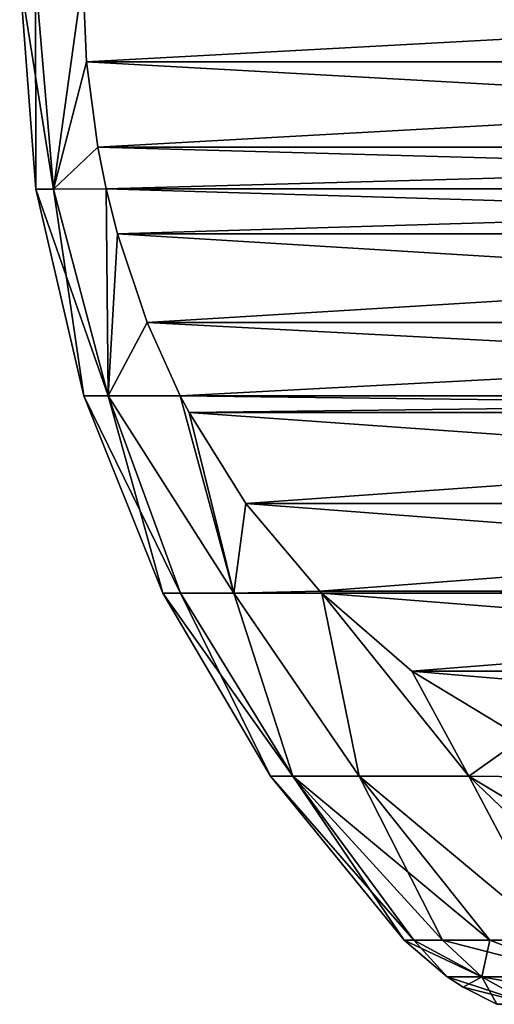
# Model space of a CAD drawing. Header units: metres. Extents: x -63.9 to 30, y -21 to 69.
# Tile 54 of 110: x -16 to -14.3, y 32.6 to 36.1. Entities that reach past the tile are written whole.
import ezdxf

# ---------------------------------------------------------------- set-up
doc = ezdxf.new("R2010")
doc.units = ezdxf.units.M
doc.layers.add('solid_SHOWER_ONO150MM_EU_AS_SW0001', color=7, linetype='CONTINUOUS')

msp = doc.modelspace()

# ---------------------------------------------------------------- linework, layer by layer
at = {"layer": 'solid_SHOWER_ONO150MM_EU_AS_SW0001'}
for points in [[(-15.942318, 35.499031, 12.5), (-16, 36.256329, 12.5), (-15.943466, 36.256329, 11.156164)], [(-15.878857, 35.499031, 13.92106), (-15.943466, 36.256329, 13.843836), (-16, 36.256329, 12.5)], [(-15.878857, 35.499031, 13.92106), (-16, 36.256329, 12.5), (-15.942318, 35.499031, 12.5)], [(-15.942318, 35.499031, -137.5), (-16, 36.256329, -137.5), (-15.943466, 36.256329, -138.843842)], [(-15.878857, 35.499031, -136.078934), (-15.943466, 36.256329, -136.156158), (-16, 36.256329, -137.5)], [(-15.878857, 35.499031, -136.078934), (-16, 36.256329, -137.5), (-15.942318, 35.499031, -137.5)], [(-15.878857, 35.499031, 11.07894), (-15.943466, 36.256329, 11.156164), (-15.774263, 36.256329, 9.821825)], [(-15.942318, 35.499031, 12.5), (-15.943466, 36.256329, 11.156164), (-15.878857, 35.499031, 11.07894)], [(-15.878857, 35.499031, 13.92106), (-15.774263, 36.256329, 15.178175), (-15.943466, 36.256329, 13.843836)], [(-15.878857, 35.499031, -138.921066), (-15.943466, 36.256329, -138.843842), (-15.774263, 36.256329, -140.178177)], [(-15.942318, 35.499031, -137.5), (-15.943466, 36.256329, -138.843842), (-15.878857, 35.499031, -138.921066)], [(-15.878857, 35.499031, -136.078934), (-15.774263, 36.256329, -134.821823), (-15.943466, 36.256329, -136.156158)], [(-15.761121, 35.954338, 9.799063), (-15.878857, 35.499031, 11.07894), (-15.774263, 36.256329, 9.821825)], [(-15.761121, 35.954338, 15.200937), (-15.774263, 36.256329, 15.178175), (-15.878857, 35.499031, 13.92106)], [(-15.761121, 35.954338, -140.200943), (-15.878857, 35.499031, -138.921066), (-15.774263, 36.256329, -140.178177)], [(-15.761121, 35.954338, -134.799057), (-15.774263, 36.256329, -134.821823), (-15.878857, 35.499031, -136.078934)], [(-10.219641, 35.954338, 0.200937), (-15.774263, 36.256329, 9.821825), (-10.206499, 36.256329, 0.178175)], [(-15.761121, 35.954338, 15.200937), (-10.206499, 36.256329, 24.821825), (-15.774263, 36.256329, 15.178175)], [(-15.761121, 35.954338, 9.799063), (-15.774263, 36.256329, 9.821825), (-10.219641, 35.954338, 0.200937)], [(-10.219641, 35.954338, -149.799057), (-15.774263, 36.256329, -140.178177), (-10.206499, 36.256329, -149.821823)], [(-15.761121, 35.954338, -134.799057), (-10.206499, 36.256329, -125.178177), (-15.774263, 36.256329, -134.821823)], [(-15.761121, 35.954338, -140.200943), (-15.774263, 36.256329, -140.178177), (-10.219641, 35.954338, -149.799057)], [(-10.219641, 35.954338, 24.799063), (-10.206499, 36.256329, 24.821825), (-15.761121, 35.954338, 15.200937)], [(-10.219641, 35.954338, -125.200935), (-10.206499, 36.256329, -125.178177), (-15.761121, 35.954338, -134.799057)], [(-15.761121, 35.954338, 9.799063), (-15.720674, 35.64933, 9.729006), (-15.878857, 35.499031, 11.07894)], [(-15.720675, 35.64933, 15.270993), (-15.761121, 35.954338, 15.200937), (-15.878857, 35.499031, 13.92106)], [(-15.761121, 35.954338, -140.200943), (-15.720674, 35.64933, -140.270996), (-15.878857, 35.499031, -138.921066)], [(-15.720675, 35.64933, -134.729004), (-15.761121, 35.954338, -134.799057), (-15.878857, 35.499031, -136.078934)], [(-15.761121, 35.954338, 9.799063), (-10.219641, 35.954338, 0.200937), (-10.260088, 35.64933, 0.270993)], [(-15.761121, 35.954338, 9.799063), (-10.260088, 35.64933, 0.270993), (-15.720674, 35.64933, 9.729006)], [(-10.219641, 35.954338, 24.799063), (-15.761121, 35.954338, 15.200937), (-15.720675, 35.64933, 15.270993)], [(-15.761121, 35.954338, -140.200943), (-10.219641, 35.954338, -149.799057), (-10.260088, 35.64933, -149.729004)], [(-15.761121, 35.954338, -140.200943), (-10.260088, 35.64933, -149.729004), (-15.720674, 35.64933, -140.270996)], [(-10.219641, 35.954338, -125.200935), (-15.761121, 35.954338, -134.799057), (-15.720675, 35.64933, -134.729004)], [(-10.219641, 35.954338, 24.799063), (-15.720675, 35.64933, 15.270993), (-10.260088, 35.64933, 24.729006)], [(-10.219641, 35.954338, -125.200935), (-15.720675, 35.64933, -134.729004), (-10.260088, 35.64933, -125.270996)], [(-15.720674, 35.64933, 9.729006), (-15.690527, 35.50021, 9.676789), (-15.878857, 35.499031, 11.07894)], [(-15.720675, 35.64933, 15.270993), (-15.878857, 35.499031, 13.92106), (-15.690527, 35.50021, 15.323211)], [(-15.720674, 35.64933, -140.270996), (-15.690527, 35.50021, -140.323212), (-15.878857, 35.499031, -138.921066)], [(-15.720675, 35.64933, -134.729004), (-15.878857, 35.499031, -136.078934), (-15.690527, 35.50021, -134.676788)], [(-10.260088, 35.64933, 24.729006), (-15.720675, 35.64933, 15.270993), (-15.690527, 35.50021, 15.323211)], [(-10.260088, 35.64933, -125.270996), (-15.720675, 35.64933, -134.729004), (-15.690527, 35.50021, -134.676788)], [(-15.720674, 35.64933, 9.729006), (-10.260088, 35.64933, 0.270993), (-10.290236, 35.50021, 0.323211)], [(-15.720674, 35.64933, 9.729006), (-10.290236, 35.50021, 0.323211), (-15.690527, 35.50021, 9.676789)], [(-15.720674, 35.64933, -140.270996), (-10.260088, 35.64933, -149.729004), (-10.290236, 35.50021, -149.676788)], [(-15.720674, 35.64933, -140.270996), (-10.290236, 35.50021, -149.676788), (-15.690527, 35.50021, -140.323212)], [(-10.260088, 35.64933, 24.729006), (-15.690527, 35.50021, 15.323211), (-10.290236, 35.50021, 24.676788)], [(-10.260088, 35.64933, -125.270996), (-15.690527, 35.50021, -134.676788), (-10.290236, 35.50021, -125.323212)], [(-15.942318, 35.499031, 12.5), (-15.878857, 35.499031, 11.07894), (-15.770373, 34.758484, 12.5)], [(-15.683389, 34.758484, 14.154086), (-15.942318, 35.499031, 12.5), (-15.770373, 34.758484, 12.5)], [(-15.878857, 35.499031, 13.92106), (-15.942318, 35.499031, 12.5), (-15.683389, 34.758484, 14.154086)], [(-15.942318, 35.499031, -137.5), (-15.878857, 35.499031, -138.921066), (-15.770373, 34.758484, -137.5)], [(-15.683389, 34.758484, -135.845917), (-15.942318, 35.499031, -137.5), (-15.770373, 34.758484, -137.5)], [(-15.878857, 35.499031, -136.078934), (-15.942318, 35.499031, -137.5), (-15.683389, 34.758484, -135.845917)], [(-15.878857, 35.499031, 11.07894), (-15.690527, 35.50021, 9.676789), (-15.683389, 34.758484, 10.845914)], [(-15.690527, 35.50021, 15.323211), (-15.878857, 35.499031, 13.92106), (-15.683389, 34.758484, 14.154086)], [(-15.878857, 35.499031, -138.921066), (-15.690527, 35.50021, -140.323212), (-15.683389, 34.758484, -139.154083)], [(-15.690527, 35.50021, -134.676788), (-15.878857, 35.499031, -136.078934), (-15.683389, 34.758484, -135.845917)], [(-15.878857, 35.499031, 11.07894), (-15.683389, 34.758484, 10.845914), (-15.770373, 34.758484, 12.5)], [(-15.878857, 35.499031, -138.921066), (-15.683389, 34.758484, -139.154083), (-15.770373, 34.758484, -137.5)], [(-15.690527, 35.50021, 9.676789), (-10.290236, 35.50021, 0.323211), (-10.330928, 35.338898, 0.393691)], [(-15.690527, 35.50021, 9.676789), (-10.330928, 35.338898, 0.393691), (-15.649834, 35.338894, 9.606307)], [(-15.690527, 35.50021, 9.676789), (-15.649834, 35.338894, 9.606307), (-15.683389, 34.758484, 10.845914)], [(-15.649835, 35.338898, 15.393691), (-15.690527, 35.50021, 15.323211), (-15.683389, 34.758484, 14.154086)], [(-10.290236, 35.50021, 24.676788), (-15.690527, 35.50021, 15.323211), (-15.649835, 35.338898, 15.393691)], [(-15.690527, 35.50021, -140.323212), (-10.290236, 35.50021, -149.676788), (-10.330928, 35.338898, -149.606308)], [(-15.690527, 35.50021, -140.323212), (-10.330928, 35.338898, -149.606308), (-15.649834, 35.338894, -140.393692)], [(-15.690527, 35.50021, -140.323212), (-15.649834, 35.338894, -140.393692), (-15.683389, 34.758484, -139.154083)], [(-15.649835, 35.338898, -134.606308), (-15.690527, 35.50021, -134.676788), (-15.683389, 34.758484, -135.845917)], [(-10.290236, 35.50021, -125.323212), (-15.690527, 35.50021, -134.676788), (-15.649835, 35.338898, -134.606308)], [(-10.290236, 35.50021, 24.676788), (-15.649835, 35.338898, 15.393691), (-10.330929, 35.338894, 24.606308)], [(-10.290236, 35.50021, -125.323212), (-15.649835, 35.338898, -134.606308), (-10.330929, 35.338894, -125.393692)], [(-15.543335, 35.021782, 15.578154), (-15.649835, 35.338898, 15.393691), (-15.683389, 34.758484, 14.154086)], [(-15.543335, 35.021782, -134.421844), (-15.649835, 35.338898, -134.606308), (-15.683389, 34.758484, -135.845917)], [(-15.649834, 35.338894, 9.606307), (-15.543334, 35.021782, 9.421844), (-15.683389, 34.758484, 10.845914)], [(-15.649834, 35.338894, -140.393692), (-15.543334, 35.021782, -140.578156), (-15.683389, 34.758484, -139.154083)], [(-10.330929, 35.338894, 24.606308), (-15.649835, 35.338898, 15.393691), (-15.543335, 35.021782, 15.578154)], [(-10.330929, 35.338894, -125.393692), (-15.649835, 35.338898, -134.606308), (-15.543335, 35.021782, -134.421844)], [(-15.649834, 35.338894, 9.606307), (-10.330928, 35.338898, 0.393691), (-10.437427, 35.021782, 0.578154)], [(-15.649834, 35.338894, -140.393692), (-10.330928, 35.338898, -149.606308), (-10.437427, 35.021782, -149.421844)], [(-15.649834, 35.338894, 9.606307), (-10.437427, 35.021782, 0.578154), (-15.543334, 35.021782, 9.421844)], [(-15.649834, 35.338894, -140.393692), (-10.437427, 35.021782, -149.421844), (-15.543334, 35.021782, -140.578156)], [(-10.330929, 35.338894, 24.606308), (-15.543335, 35.021782, 15.578154), (-10.437428, 35.021782, 24.421844)], [(-10.330929, 35.338894, -125.393692), (-15.543335, 35.021782, -134.421844), (-10.437428, 35.021782, -125.578156)], [(-15.543334, 35.021782, 9.421844), (-15.425171, 34.759289, 9.21718), (-15.683389, 34.758484, 10.845914)], [(-15.543335, 35.021782, 15.578154), (-15.683389, 34.758484, 14.154086), (-15.425171, 34.759289, 15.78282)], [(-15.543334, 35.021782, -140.578156), (-15.425171, 34.759289, -140.782822), (-15.683389, 34.758484, -139.154083)], [(-15.543335, 35.021782, -134.421844), (-15.683389, 34.758484, -135.845917), (-15.425171, 34.759289, -134.217178)], [(-10.437428, 35.021782, 24.421844), (-15.543335, 35.021782, 15.578154), (-15.425171, 34.759289, 15.78282)], [(-10.437428, 35.021782, -125.578156), (-15.543335, 35.021782, -134.421844), (-15.425171, 34.759289, -134.217178)], [(-15.543334, 35.021782, 9.421844), (-10.437427, 35.021782, 0.578154), (-10.555592, 34.759289, 0.78282)], [(-15.543334, 35.021782, 9.421844), (-10.555592, 34.759289, 0.78282), (-15.425171, 34.759289, 9.21718)], [(-15.543334, 35.021782, -140.578156), (-10.437427, 35.021782, -149.421844), (-10.555592, 34.759289, -149.217178)], [(-15.543334, 35.021782, -140.578156), (-10.555592, 34.759289, -149.217178), (-15.425171, 34.759289, -140.782822)], [(-10.437428, 35.021782, 24.421844), (-15.425171, 34.759289, 15.78282), (-10.555592, 34.759289, 24.21718)], [(-10.437428, 35.021782, -125.578156), (-15.425171, 34.759289, -134.217178), (-10.555592, 34.759289, -125.782822)], [(-15.770373, 34.758484, 12.5), (-15.683389, 34.758484, 10.845914), (-15.488143, 34.052567, 12.5)], [(-15.424521, 34.052567, 13.902392), (-15.770373, 34.758484, 12.5), (-15.488143, 34.052567, 12.5)], [(-15.683389, 34.758484, 14.154086), (-15.770373, 34.758484, 12.5), (-15.424521, 34.052567, 13.902392)], [(-15.770373, 34.758484, -137.5), (-15.683389, 34.758484, -139.154083), (-15.488143, 34.052567, -137.5)], [(-15.424521, 34.052567, -136.09761), (-15.770373, 34.758484, -137.5), (-15.488143, 34.052567, -137.5)], [(-15.683389, 34.758484, -135.845917), (-15.770373, 34.758484, -137.5), (-15.424521, 34.052567, -136.09761)], [(-15.683389, 34.758484, 10.845914), (-15.425171, 34.759289, 9.21718), (-15.23418, 34.052567, 9.706738)], [(-15.425171, 34.759289, 15.78282), (-15.683389, 34.758484, 14.154086), (-15.23418, 34.052567, 15.293264)], [(-15.683389, 34.758484, -139.154083), (-15.425171, 34.759289, -140.782822), (-15.23418, 34.052567, -140.293259)], [(-15.425171, 34.759289, -134.217178), (-15.683389, 34.758484, -135.845917), (-15.23418, 34.052567, -134.706741)], [(-15.683389, 34.758484, 10.845914), (-15.23418, 34.052567, 9.706738), (-15.424521, 34.052567, 11.097609)], [(-15.683389, 34.758484, 10.845914), (-15.424521, 34.052567, 11.097609), (-15.488143, 34.052567, 12.5)], [(-15.683389, 34.758484, 14.154086), (-15.424521, 34.052567, 13.902392), (-15.23418, 34.052567, 15.293264)], [(-15.683389, 34.758484, -139.154083), (-15.23418, 34.052567, -140.293259), (-15.424521, 34.052567, -138.90239)], [(-15.683389, 34.758484, -139.154083), (-15.424521, 34.052567, -138.90239), (-15.488143, 34.052567, -137.5)], [(-15.683389, 34.758484, -135.845917), (-15.424521, 34.052567, -136.09761), (-15.23418, 34.052567, -134.706741)], [(-15.425171, 34.759289, 9.21718), (-10.555592, 34.759289, 0.78282), (-10.587196, 34.69883, 0.837563)], [(-15.425171, 34.759289, 9.21718), (-10.587196, 34.69883, 0.837563), (-15.393563, 34.698826, 9.162435)], [(-15.425171, 34.759289, 9.21718), (-15.393563, 34.698826, 9.162435), (-15.23418, 34.052567, 9.706738)], [(-15.393565, 34.69883, 15.837563), (-15.425171, 34.759289, 15.78282), (-15.23418, 34.052567, 15.293264)], [(-10.555592, 34.759289, 24.21718), (-15.425171, 34.759289, 15.78282), (-15.393565, 34.69883, 15.837563)], [(-15.425171, 34.759289, -140.782822), (-10.555592, 34.759289, -149.217178), (-10.587196, 34.69883, -149.16243)], [(-15.425171, 34.759289, -140.782822), (-10.587196, 34.69883, -149.16243), (-15.393563, 34.698826, -140.83757)], [(-15.425171, 34.759289, -140.782822), (-15.393563, 34.698826, -140.83757), (-15.23418, 34.052567, -140.293259)], [(-15.393565, 34.69883, -134.16243), (-15.425171, 34.759289, -134.217178), (-15.23418, 34.052567, -134.706741)], [(-10.555592, 34.759289, -125.782822), (-15.425171, 34.759289, -134.217178), (-15.393565, 34.69883, -134.16243)], [(-10.555592, 34.759289, 24.21718), (-15.393565, 34.69883, 15.837563), (-10.587198, 34.698826, 24.162434)], [(-10.555592, 34.759289, -125.782822), (-15.393565, 34.69883, -134.16243), (-10.587198, 34.698826, -125.837563)], [(-15.190662, 34.374035, 16.189001), (-15.393565, 34.69883, 15.837563), (-15.23418, 34.052567, 15.293264)], [(-10.587198, 34.698826, 24.162434), (-15.393565, 34.69883, 15.837563), (-15.190662, 34.374035, 16.189001)], [(-15.190662, 34.374035, -133.811005), (-15.393565, 34.69883, -134.16243), (-15.23418, 34.052567, -134.706741)], [(-10.587198, 34.698826, -125.837563), (-15.393565, 34.69883, -134.16243), (-15.190662, 34.374035, -133.811005)], [(-15.393563, 34.698826, 9.162435), (-10.587196, 34.69883, 0.837563), (-10.7901, 34.374035, 1.189002)], [(-15.393563, 34.698826, -140.83757), (-10.587196, 34.69883, -149.16243), (-10.7901, 34.374035, -148.811005)], [(-15.393563, 34.698826, 9.162435), (-10.7901, 34.374035, 1.189002), (-15.190658, 34.374027, 8.81099)], [(-15.393563, 34.698826, 9.162435), (-15.190658, 34.374027, 8.81099), (-15.23418, 34.052567, 9.706738)], [(-15.393563, 34.698826, -140.83757), (-10.7901, 34.374035, -148.811005), (-15.190658, 34.374027, -141.189011)], [(-15.393563, 34.698826, -140.83757), (-15.190658, 34.374027, -141.189011), (-15.23418, 34.052567, -140.293259)], [(-10.587198, 34.698826, 24.162434), (-15.190662, 34.374035, 16.189001), (-10.790105, 34.374027, 23.810989)], [(-10.587198, 34.698826, -125.837563), (-15.190662, 34.374035, -133.811005), (-10.790105, 34.374027, -126.189011)], [(-14.926036, 34.05946, 16.647346), (-15.190662, 34.374035, 16.189001), (-15.23418, 34.052567, 15.293264)], [(-14.926036, 34.05946, -133.352646), (-15.190662, 34.374035, -133.811005), (-15.23418, 34.052567, -134.706741)], [(-15.190658, 34.374027, 8.81099), (-14.926025, 34.059452, 8.352634), (-15.23418, 34.052567, 9.706738)], [(-15.190658, 34.374027, -141.189011), (-14.926025, 34.059452, -141.647369), (-15.23418, 34.052567, -140.293259)], [(-10.790105, 34.374027, 23.810989), (-15.190662, 34.374035, 16.189001), (-14.926036, 34.05946, 16.647346)], [(-10.790105, 34.374027, -126.189011), (-15.190662, 34.374035, -133.811005), (-14.926036, 34.05946, -133.352646)], [(-15.190658, 34.374027, 8.81099), (-10.7901, 34.374035, 1.189002), (-11.054726, 34.05946, 1.647347)], [(-15.190658, 34.374027, -141.189011), (-10.7901, 34.374035, -148.811005), (-11.054726, 34.05946, -148.352646)], [(-15.190658, 34.374027, 8.81099), (-11.054726, 34.05946, 1.647347), (-14.926025, 34.059452, 8.352634)], [(-15.190658, 34.374027, -141.189011), (-11.054726, 34.05946, -148.352646), (-14.926025, 34.059452, -141.647369)], [(-10.790105, 34.374027, 23.810989), (-14.926036, 34.05946, 16.647346), (-11.054737, 34.059452, 23.352634)], [(-10.790105, 34.374027, -126.189011), (-14.926036, 34.05946, -133.352646), (-11.054737, 34.059452, -126.647369)], [(-15.488143, 34.052567, 12.5), (-15.424521, 34.052567, 11.097609), (-15.102151, 33.397594, 12.5)], [(-15.022772, 33.397594, 14.046383), (-15.488143, 34.052567, 12.5), (-15.102151, 33.397594, 12.5)], [(-15.424521, 34.052567, 13.902392), (-15.488143, 34.052567, 12.5), (-15.022772, 33.397594, 14.046383)], [(-15.488143, 34.052567, -137.5), (-15.424521, 34.052567, -138.90239), (-15.102151, 33.397594, -137.5)], [(-15.022772, 33.397594, -135.953613), (-15.488143, 34.052567, -137.5), (-15.102151, 33.397594, -137.5)], [(-15.424521, 34.052567, -136.09761), (-15.488143, 34.052567, -137.5), (-15.022772, 33.397594, -135.953613)], [(-15.424521, 34.052567, 11.097609), (-15.022771, 33.397594, 10.953616), (-15.102151, 33.397594, 12.5)], [(-15.424521, 34.052567, 11.097609), (-15.23418, 34.052567, 9.706738), (-15.022771, 33.397594, 10.953616)], [(-15.23418, 34.052567, 15.293264), (-15.424521, 34.052567, 13.902392), (-15.022772, 33.397594, 14.046383)], [(-15.424521, 34.052567, -138.90239), (-15.022771, 33.397594, -139.046387), (-15.102151, 33.397594, -137.5)], [(-15.424521, 34.052567, -138.90239), (-15.23418, 34.052567, -140.293259), (-15.022771, 33.397594, -139.046387)], [(-15.23418, 34.052567, -134.706741), (-15.424521, 34.052567, -136.09761), (-15.022772, 33.397594, -135.953613)], [(-14.926036, 34.05946, 16.647346), (-15.23418, 34.052567, 15.293264), (-14.918979, 34.052273, 16.659571)], [(-14.926036, 34.05946, -133.352646), (-15.23418, 34.052567, -134.706741), (-14.918979, 34.052273, -133.340424)], [(-14.926025, 34.059452, 8.352634), (-14.91898, 34.052273, 8.34043), (-15.23418, 34.052567, 9.706738)], [(-14.926025, 34.059452, -141.647369), (-14.91898, 34.052273, -141.659576), (-15.23418, 34.052567, -140.293259)], [(-15.23418, 34.052567, 9.706738), (-14.785467, 33.397594, 9.423488), (-15.022771, 33.397594, 10.953616)], [(-15.23418, 34.052567, 9.706738), (-14.91898, 34.052273, 8.34043), (-14.785467, 33.397594, 9.423488)], [(-15.23418, 34.052567, 15.293264), (-15.022772, 33.397594, 14.046383), (-14.785467, 33.397594, 15.576509)], [(-14.918979, 34.052273, 16.659571), (-15.23418, 34.052567, 15.293264), (-14.785467, 33.397594, 15.576509)], [(-15.23418, 34.052567, -140.293259), (-14.785467, 33.397594, -140.576508), (-15.022771, 33.397594, -139.046387)], [(-15.23418, 34.052567, -140.293259), (-14.91898, 34.052273, -141.659576), (-14.785467, 33.397594, -140.576508)], [(-15.23418, 34.052567, -134.706741), (-15.022772, 33.397594, -135.953613), (-14.785467, 33.397594, -134.423492)], [(-14.918979, 34.052273, -133.340424), (-15.23418, 34.052567, -134.706741), (-14.785467, 33.397594, -134.423492)], [(-11.054737, 34.059452, 23.352634), (-14.926036, 34.05946, 16.647346), (-14.918979, 34.052273, 16.659571)], [(-11.054737, 34.059452, -126.647369), (-14.926036, 34.05946, -133.352646), (-14.918979, 34.052273, -133.340424)], [(-14.926025, 34.059452, 8.352634), (-11.054726, 34.05946, 1.647347), (-11.061783, 34.052273, 1.65957)], [(-14.926025, 34.059452, -141.647369), (-11.054726, 34.05946, -148.352646), (-11.061783, 34.052273, -148.340424)], [(-14.926025, 34.059452, 8.352634), (-11.061783, 34.052273, 1.65957), (-14.91898, 34.052273, 8.34043)], [(-14.926025, 34.059452, -141.647369), (-11.061783, 34.052273, -148.340424), (-14.91898, 34.052273, -141.659576)], [(-14.91898, 34.052273, 8.34043), (-14.392733, 33.397594, 7.925701), (-14.785467, 33.397594, 9.423488)], [(-14.91898, 34.052273, 8.34043), (-14.596359, 33.773552, 7.781635), (-14.392733, 33.397594, 7.925701)], [(-14.91898, 34.052273, 8.34043), (-11.061783, 34.052273, 1.65957), (-11.384389, 33.77356, 2.21834)], [(-14.91898, 34.052273, 8.34043), (-11.384389, 33.77356, 2.21834), (-14.596359, 33.773552, 7.781635)], [(-14.91898, 34.052273, -141.659576), (-14.392733, 33.397594, -142.074295), (-14.785467, 33.397594, -140.576508)], [(-14.91898, 34.052273, -141.659576), (-14.596359, 33.773552, -142.218369), (-14.392733, 33.397594, -142.074295)], [(-14.91898, 34.052273, -141.659576), (-11.061783, 34.052273, -148.340424), (-11.384389, 33.77356, -147.781662)], [(-14.91898, 34.052273, -141.659576), (-11.384389, 33.77356, -147.781662), (-14.596359, 33.773552, -142.218369)], [(-11.054737, 34.059452, 23.352634), (-14.918979, 34.052273, 16.659571), (-11.061783, 34.052273, 23.340431)], [(-11.054737, 34.059452, -126.647369), (-14.918979, 34.052273, -133.340424), (-11.061783, 34.052273, -126.659569)], [(-14.918979, 34.052273, 16.659571), (-14.785467, 33.397594, 15.576509), (-14.392734, 33.397594, 17.074295)], [(-14.596374, 33.77356, 17.21834), (-14.918979, 34.052273, 16.659571), (-14.392734, 33.397594, 17.074295)], [(-11.061783, 34.052273, 23.340431), (-14.918979, 34.052273, 16.659571), (-14.596374, 33.77356, 17.21834)], [(-14.918979, 34.052273, -133.340424), (-14.785467, 33.397594, -134.423492), (-14.392734, 33.397594, -132.925705)], [(-14.596374, 33.77356, -132.781662), (-14.918979, 34.052273, -133.340424), (-14.392734, 33.397594, -132.925705)], [(-11.061783, 34.052273, -126.659569), (-14.918979, 34.052273, -133.340424), (-14.596374, 33.77356, -132.781662)], [(-11.061783, 34.052273, 23.340431), (-14.596374, 33.77356, 17.21834), (-11.384403, 33.773552, 22.781635)], [(-11.061783, 34.052273, -126.659569), (-14.596374, 33.77356, -132.781662), (-11.384403, 33.773552, -127.218361)], [(-14.200564, 33.534172, 17.903902), (-14.596374, 33.77356, 17.21834), (-14.392734, 33.397594, 17.074295)], [(-11.384403, 33.773552, 22.781635), (-14.596374, 33.77356, 17.21834), (-14.200564, 33.534172, 17.903902)], [(-14.200564, 33.534172, -132.0961), (-14.596374, 33.77356, -132.781662), (-14.392734, 33.397594, -132.925705)], [(-11.384403, 33.773552, -127.218361), (-14.596374, 33.77356, -132.781662), (-14.200564, 33.534172, -132.0961)], [(-14.596359, 33.773552, 7.781635), (-11.384389, 33.77356, 2.21834), (-11.780198, 33.534172, 2.903902)], [(-14.596359, 33.773552, -142.218369), (-11.384389, 33.77356, -147.781662), (-11.780198, 33.534172, -147.0961)], [(-14.596359, 33.773552, 7.781635), (-14.200545, 33.534164, 7.096066), (-14.392733, 33.397594, 7.925701)], [(-14.596359, 33.773552, 7.781635), (-11.780198, 33.534172, 2.903902), (-14.200545, 33.534164, 7.096066)], [(-14.596359, 33.773552, -142.218369), (-14.200545, 33.534164, -142.903931), (-14.392733, 33.397594, -142.074295)], [(-14.596359, 33.773552, -142.218369), (-11.780198, 33.534172, -147.0961), (-14.200545, 33.534164, -142.903931)], [(-14.200564, 33.534172, 17.903902), (-14.392734, 33.397594, 17.074295), (-13.848795, 33.39156, 18.513184)], [(-14.200564, 33.534172, -132.0961), (-14.392734, 33.397594, -132.925705), (-13.848795, 33.39156, -131.486816)], [(-14.200545, 33.534164, 7.096066), (-13.848793, 33.39156, 6.486813), (-14.392733, 33.397594, 7.925701)], [(-14.200545, 33.534164, -142.903931), (-13.848793, 33.39156, -143.513184), (-14.392733, 33.397594, -142.074295)], [(-14.623417, 32.810917, 12.5), (-15.102151, 33.397594, 12.5), (-15.022771, 33.397594, 10.953616)], [(-14.589326, 32.810917, 13.49795), (-15.102151, 33.397594, 12.5), (-14.623417, 32.810917, 12.5)], [(-15.022772, 33.397594, 14.046383), (-15.102151, 33.397594, 12.5), (-14.589326, 32.810917, 13.49795)], [(-14.623417, 32.810917, -137.5), (-15.102151, 33.397594, -137.5), (-15.022771, 33.397594, -139.046387)], [(-14.589326, 32.810917, -136.502045), (-15.102151, 33.397594, -137.5), (-14.623417, 32.810917, -137.5)], [(-15.022772, 33.397594, -135.953613), (-15.102151, 33.397594, -137.5), (-14.589326, 32.810917, -136.502045)], [(-15.022772, 33.397594, 14.046383), (-14.487212, 32.810917, 14.491233), (-14.317553, 32.810917, 15.475233)], [(-14.785467, 33.397594, 15.576509), (-15.022772, 33.397594, 14.046383), (-14.317553, 32.810917, 15.475233)], [(-15.022772, 33.397594, 14.046383), (-14.589326, 32.810917, 13.49795), (-14.487212, 32.810917, 14.491233)], [(-15.022772, 33.397594, -135.953613), (-14.487212, 32.810917, -135.508774), (-14.317553, 32.810917, -134.524765)], [(-14.785467, 33.397594, -134.423492), (-15.022772, 33.397594, -135.953613), (-14.317553, 32.810917, -134.524765)], [(-15.022772, 33.397594, -135.953613), (-14.589326, 32.810917, -136.502045), (-14.487212, 32.810917, -135.508774)], [(-14.487214, 32.810917, 10.508779), (-15.022771, 33.397594, 10.953616), (-14.785467, 33.397594, 9.423488)], [(-14.589326, 32.810917, 11.502063), (-14.623417, 32.810917, 12.5), (-15.022771, 33.397594, 10.953616)], [(-14.487214, 32.810917, 10.508779), (-14.589326, 32.810917, 11.502063), (-15.022771, 33.397594, 10.953616)], [(-14.487214, 32.810917, -139.491226), (-15.022771, 33.397594, -139.046387), (-14.785467, 33.397594, -140.576508)], [(-14.589326, 32.810917, -138.49794), (-14.623417, 32.810917, -137.5), (-15.022771, 33.397594, -139.046387)], [(-14.487214, 32.810917, -139.491226), (-14.589326, 32.810917, -138.49794), (-15.022771, 33.397594, -139.046387)], [(-14.081141, 32.810917, 8.55465), (-14.785467, 33.397594, 9.423488), (-14.392733, 33.397594, 7.925701)], [(-14.317554, 32.810917, 9.524778), (-14.487214, 32.810917, 10.508779), (-14.785467, 33.397594, 9.423488)], [(-14.081141, 32.810917, 8.55465), (-14.317554, 32.810917, 9.524778), (-14.785467, 33.397594, 9.423488)], [(-14.785467, 33.397594, 15.576509), (-14.317553, 32.810917, 15.475233), (-14.081138, 32.810917, 16.44536)], [(-14.392734, 33.397594, 17.074295), (-14.785467, 33.397594, 15.576509), (-14.081138, 32.810917, 16.44536)], [(-14.081141, 32.810917, -141.445343), (-14.785467, 33.397594, -140.576508), (-14.392733, 33.397594, -142.074295)], [(-14.317554, 32.810917, -140.47522), (-14.487214, 32.810917, -139.491226), (-14.785467, 33.397594, -140.576508)], [(-14.081141, 32.810917, -141.445343), (-14.317554, 32.810917, -140.47522), (-14.785467, 33.397594, -140.576508)], [(-14.785467, 33.397594, -134.423492), (-14.317553, 32.810917, -134.524765), (-14.081138, 32.810917, -133.554642)], [(-14.392734, 33.397594, -132.925705), (-14.785467, 33.397594, -134.423492), (-14.081138, 32.810917, -133.554642)], [(-14.392734, 33.397594, 17.074295), (-13.779071, 32.810917, 17.397095), (-13.412759, 32.810917, 18.325994)], [(-13.848795, 33.39156, 18.513184), (-14.392734, 33.397594, 17.074295), (-13.412759, 32.810917, 18.325994)], [(-14.392734, 33.397594, 17.074295), (-14.081138, 32.810917, 16.44536), (-13.779071, 32.810917, 17.397095)], [(-14.392734, 33.397594, -132.925705), (-13.779071, 32.810917, -132.602905), (-13.412759, 32.810917, -131.674011)], [(-13.848795, 33.39156, -131.486816), (-14.392734, 33.397594, -132.925705), (-13.412759, 32.810917, -131.674011)], [(-14.392734, 33.397594, -132.925705), (-14.081138, 32.810917, -133.554642), (-13.779071, 32.810917, -132.602905)], [(-13.779075, 32.810917, 7.602917), (-14.392733, 33.397594, 7.925701), (-13.848793, 33.39156, 6.486813)], [(-13.779075, 32.810917, 7.602917), (-14.081141, 32.810917, 8.55465), (-14.392733, 33.397594, 7.925701)], [(-13.779075, 32.810917, -142.397079), (-14.392733, 33.397594, -142.074295), (-13.848793, 33.39156, -143.513184)], [(-13.779075, 32.810917, -142.397079), (-14.081141, 32.810917, -141.445343), (-14.392733, 33.397594, -142.074295)], [(-14.469904, 32.679169, 12.5), (-14.623417, 32.810917, 12.5), (-14.589326, 32.810917, 11.502063)], [(-14.346112, 32.679169, 14.388701), (-14.589326, 32.810917, 13.49795), (-14.623417, 32.810917, 12.5)], [(-14.469904, 32.679169, 12.5), (-14.346112, 32.679169, 14.388701), (-14.623417, 32.810917, 12.5)], [(-14.469904, 32.679169, -137.5), (-14.623417, 32.810917, -137.5), (-14.589326, 32.810917, -138.49794)], [(-14.346112, 32.679169, -135.611298), (-14.589326, 32.810917, -136.502045), (-14.623417, 32.810917, -137.5)], [(-14.469904, 32.679169, -137.5), (-14.346112, 32.679169, -135.611298), (-14.623417, 32.810917, -137.5)], [(-14.346112, 32.679169, 10.611299), (-14.589326, 32.810917, 11.502063), (-14.487214, 32.810917, 10.508779)], [(-14.346112, 32.679169, 10.611299), (-14.469904, 32.679169, 12.5), (-14.589326, 32.810917, 11.502063)], [(-14.346112, 32.679169, 14.388701), (-14.487212, 32.810917, 14.491233), (-14.589326, 32.810917, 13.49795)], [(-14.346112, 32.679169, -139.388702), (-14.589326, 32.810917, -138.49794), (-14.487214, 32.810917, -139.491226)], [(-14.346112, 32.679169, -139.388702), (-14.469904, 32.679169, -137.5), (-14.589326, 32.810917, -138.49794)], [(-14.346112, 32.679169, -135.611298), (-14.487212, 32.810917, -135.508774), (-14.589326, 32.810917, -136.502045)], [(-14.346112, 32.679169, 10.611299), (-14.487214, 32.810917, 10.508779), (-14.317554, 32.810917, 9.524778)], [(-14.346112, 32.679169, -139.388702), (-14.487214, 32.810917, -139.491226), (-14.317554, 32.810917, -140.47522)], [(-13.976854, 32.679169, 16.245087), (-14.317553, 32.810917, 15.475233), (-14.487212, 32.810917, 14.491233)], [(-14.346112, 32.679169, 14.388701), (-13.976854, 32.679169, 16.245087), (-14.487212, 32.810917, 14.491233)], [(-13.976854, 32.679169, -133.754913), (-14.317553, 32.810917, -134.524765), (-14.487212, 32.810917, -135.508774)], [(-14.346112, 32.679169, -135.611298), (-13.976854, 32.679169, -133.754913), (-14.487212, 32.810917, -135.508774)], [(-13.976854, 32.679169, 8.754913), (-14.346112, 32.679169, 10.611299), (-14.317554, 32.810917, 9.524778)], [(-13.976854, 32.679169, -141.245087), (-14.346112, 32.679169, -139.388702), (-14.317554, 32.810917, -140.47522)], [(-13.976854, 32.679169, 8.754913), (-14.317554, 32.810917, 9.524778), (-14.081141, 32.810917, 8.55465)], [(-13.976854, 32.679169, -141.245087), (-14.317554, 32.810917, -140.47522), (-14.081141, 32.810917, -141.445343)], [(-13.976854, 32.679169, 16.245087), (-14.081138, 32.810917, 16.44536), (-14.317553, 32.810917, 15.475233)], [(-13.976854, 32.679169, -133.754913), (-14.081138, 32.810917, -133.554642), (-14.317553, 32.810917, -134.524765)], [(-14.170553, 32.580933, 14.365589), (-14.346112, 32.679169, 14.388701), (-14.469904, 32.679169, 12.5)], [(-14.170553, 32.580933, 14.365589), (-14.469904, 32.679169, 12.5), (-14.413198, 32.642487, 12.5)], [(-14.346112, 32.679169, 10.611299), (-14.413198, 32.642487, 12.5), (-14.469904, 32.679169, 12.5)], [(-14.170553, 32.580933, -135.634415), (-14.346112, 32.679169, -135.611298), (-14.469904, 32.679169, -137.5)], [(-14.170553, 32.580933, -135.634415), (-14.469904, 32.679169, -137.5), (-14.413198, 32.642487, -137.5)], [(-14.346112, 32.679169, -139.388702), (-14.413198, 32.642487, -137.5), (-14.469904, 32.679169, -137.5)], [(-14.346112, 32.679169, 10.611299), (-14.29283, 32.580933, 12.5), (-14.413198, 32.642487, 12.5)], [(-14.346112, 32.679169, -139.388702), (-14.29283, 32.580933, -137.5), (-14.413198, 32.642487, -137.5)], [(-13.805814, 32.580933, 16.199257), (-13.976854, 32.679169, 16.245087), (-14.346112, 32.679169, 14.388701)], [(-14.170553, 32.580933, 14.365589), (-13.805814, 32.580933, 16.199257), (-14.346112, 32.679169, 14.388701)], [(-14.170553, 32.580933, 10.634411), (-14.29283, 32.580933, 12.5), (-14.346112, 32.679169, 10.611299)], [(-14.170553, 32.580933, 10.634411), (-14.346112, 32.679169, 10.611299), (-13.976854, 32.679169, 8.754913)], [(-13.805814, 32.580933, -133.800751), (-13.976854, 32.679169, -133.754913), (-14.346112, 32.679169, -135.611298)], [(-14.170553, 32.580933, -135.634415), (-13.805814, 32.580933, -133.800751), (-14.346112, 32.679169, -135.611298)], [(-14.170553, 32.580933, -139.365585), (-14.29283, 32.580933, -137.5), (-14.346112, 32.679169, -139.388702)], [(-14.170553, 32.580933, -139.365585), (-14.346112, 32.679169, -139.388702), (-13.976854, 32.679169, -141.245087)], [(-14.29283, 32.580933, 12.5), (-14.170553, 32.580933, 14.365589), (-14.413198, 32.642487, 12.5)], [(-14.29283, 32.580933, -137.5), (-14.170553, 32.580933, -135.634415), (-14.413198, 32.642487, -137.5)]]:
    msp.add_3dface(points, dxfattribs=at)

doc.saveas('drawing.dxf')
